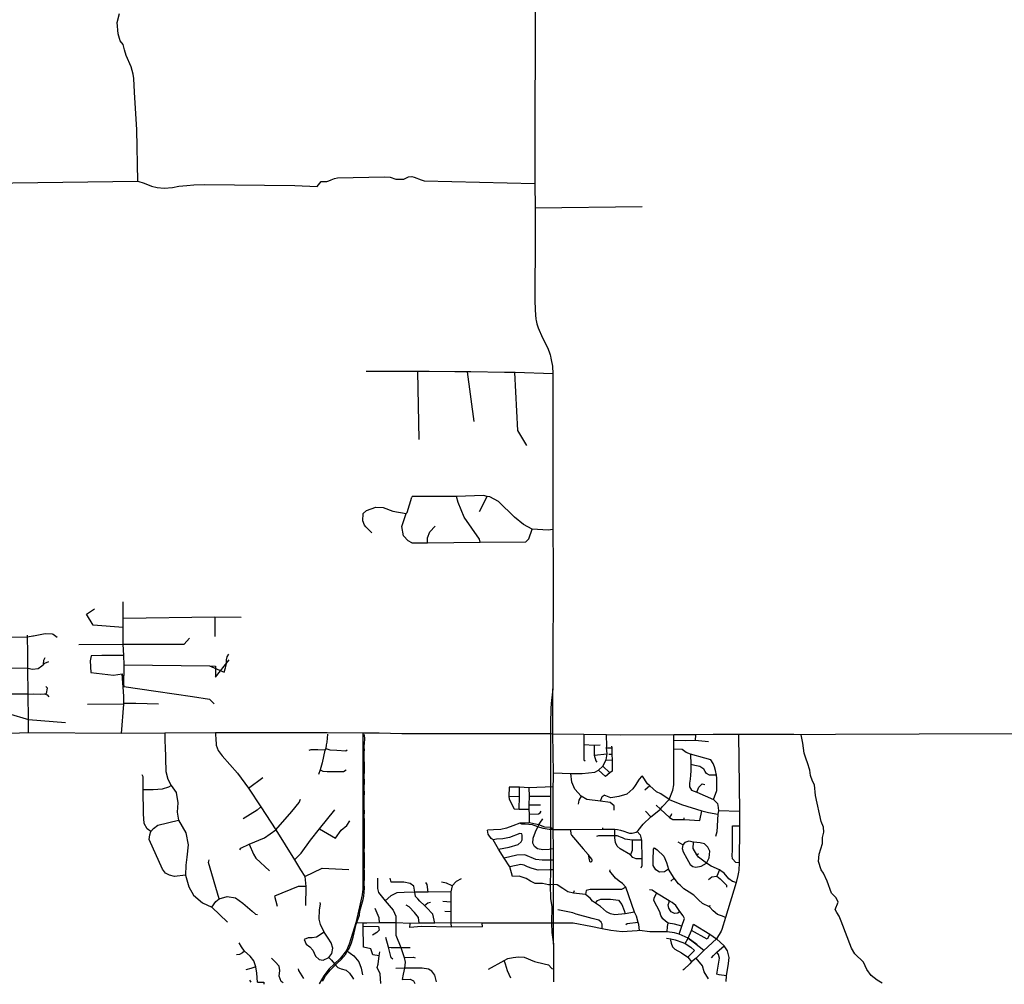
# Model space of a CAD drawing. Header units: millimetres. Extents: x 35 to 72953, y -43 to 70184.
# Tile 158 of 204: x 47997 to 56317, y -27 to 8122. Entities that reach past the tile are written whole.
import ezdxf

# ---------------------------------------------------------------- set-up
doc = ezdxf.new("R2010")
doc.units = ezdxf.units.MM
doc.layers.add('roads_2', color=2, linetype='Continuous')
doc.layers.add('roads_3', color=3, linetype='Continuous')

msp = doc.modelspace()

# ---------------------------------------------------------------- linework, layer by layer
at = {"layer": 'roads_2'}
for points in [[(52483.41, 2087.85), (52482.62, 1749.43), (52482.7, 1710.5), (52482.89, 1620.17), (52483.01, 1560.93), (52483.18, 1480.51), (52483.57, 1296.44), (52483.58, 1290), (52483.51, 1280.31), (52483.43, 1272.09), (52483.69, 1106.76), (52483.89, 1007.76), (52484.05, 931.18), (52480.56, 814.38), (52481.74, 693.43), (52492.69, 628.95), (52492.5, 487.79), (52494.73, 410.51), (52506.99, 313.04)], [(52506.99, 313.04), (52508.21, 325.92), (52506.79, 488.65), (52506.83, 815.2), (52509.03, 938.49), (52507.14, 1020.34), (52506.88, 1117.52), (52505.84, 1281.79), (52506.33, 1493.75), (52505.93, 1640.2), (52506.93, 1710.83), (52507.92, 1758.53), (52503.38, 2085.79)]]:
    msp.add_lwpolyline(points, dxfattribs=at)
at = {"layer": 'roads_3'}
for points in [[(52353.67, 8490.25), (52351.55, 6737.65), (52352, 6531.34), (52352.49, 6350.56), (52352.17, 6319.3), (52351.84, 6293.43), (52349.53, 5754.33), (52351.8, 5666.67), (52360.02, 5592.18), (52361.28, 5580.94), (52367.86, 5552.17), (52377.79, 5517.84), (52414.4, 5435.01), (52458.26, 5353.19), (52471.92, 5315.47), (52478.7, 5290.63), (52482.27, 5278.36), (52485.89, 5263.39), (52489.07, 5248.66), (52499, 5196.17), (52503.21, 5130.28), (52501.73, 4818.62), (52502.39, 4504.89), (52502.67, 4189.81), (52502.54, 3872.5), (52502.18, 3813.83), (52504.42, 3511.39), (52502.85, 2543.31), (52501.52, 2469.88)], [(48994.58, 6757.98), (48988.06, 7190.92), (48968.8, 7508.9), (48962.83, 7624.72), (48955.59, 7661.95), (48938.2, 7723.66), (48896.19, 7819.13), (48883.17, 7868.1), (48871.57, 7911.09), (48846.96, 7942.41), (48828.16, 8003.23), (48822.23, 8099.66), (48840.8, 8174.95)], [(47514.58, 6737.75), (48994.58, 6757.98)], [(48994.58, 6757.98), (49049.39, 6740.34), (49111.4, 6715.07), (49160.44, 6703.3), (49219.58, 6697.53), (49287.29, 6703.52), (49342.05, 6714.59), (49409.76, 6721.48), (49470.29, 6727.57), (49556.71, 6728.51), (50323.57, 6722.39), (50512.39, 6712.55), (50544.05, 6755.73), (50591.56, 6754.93), (50609.4, 6761.07), (50629.03, 6767.75), (50657.81, 6780.45), (50682.26, 6786.48), (51078.66, 6793.12), (51127.59, 6792.33), (51176.64, 6773.92), (51206.96, 6773.98), (51244.36, 6775.72), (51281.82, 6793.53), (51310.62, 6797.02), (51329.43, 6792.73), (51390.01, 6769.24), (51414.49, 6761.65), (52351.55, 6737.65)], [(52352, 6531.34), (53258.64, 6544.92)], [(52503.21, 5130.28), (52183.75, 5140.69), (52178.37, 5140.79), (52093.63, 5142.17), (51809.19, 5146.79), (51778.3, 5146.73), (51674.57, 5146.52), (51456.07, 5148.74), (51358.39, 5150.1), (51293.49, 5150.96), (50925.26, 5150.35)], [(51358.39, 5150.1), (51369.36, 4574.51)], [(51778.3, 5146.73), (51834.89, 4726.75)], [(52178.37, 5140.79), (52204.61, 4651.8), (52280.82, 4525.93)], [(51262.62, 3949.48), (51272.71, 3959.69), (51311.57, 4089.01)], [(52502.18, 3813.83), (52461.64, 3809.27), (52327.08, 3816.63), (52255.86, 3857.17), (52179.58, 3918.08), (52042.12, 4052.47), (51971, 4090.46), (51948.13, 4092.96), (51917.6, 4102.98), (51689.08, 4094.98), (51313.16, 4094.34), (51311.57, 4089.01)], [(51887.79, 3709.21), (51882.74, 3732.14), (51752.83, 3919.87), (51701.84, 4041.69), (51689.08, 4094.98)], [(51882.25, 3968.35), (51948.13, 4092.96)], [(50922.25, 3838.41), (50909.66, 3852.35), (50896.93, 3887.9), (50899.35, 3951.42), (50927.27, 3976.86), (51005.92, 4002.4), (51069.41, 3999.97), (51150.81, 3969.65), (51262.62, 3949.48)], [(51311.29, 3703.17), (51278.81, 3719), (51241.98, 3760.08), (51225.61, 3838.99), (51262.62, 3949.48)], [(50972.91, 3787.04), (50922.25, 3838.41)], [(51443.37, 3703.43), (51443.29, 3744), (51463.5, 3794.92), (51509.13, 3843.23)], [(51311.29, 3703.17), (51443.37, 3703.43), (51887.79, 3709.21), (52273.93, 3709.89), (52299.29, 3735.33), (52327.08, 3816.63)], [(48858.06, 2090.72), (48876.22, 2338.02), (48878.57, 2348.54), (48877.34, 2406.73), (48864.17, 2595.17), (48877.38, 2488.55), (48878.97, 2672.67), (48878.6, 2751.13), (48871.18, 2846.21), (48872.26, 2985.76), (48872.12, 3065.12), (48871.88, 3204.01)], [(48560.74, 3099.5), (48630.77, 3143.96)], [(48872.26, 2985.76), (48619.01, 3006.16), (48560.74, 3099.5)], [(47514.37, 3041.91), (47509.92, 2988.48), (47572.62, 2899.58), (48064.02, 2909.36), (48107.85, 2916.64), (48114.84, 2917.87), (48212.98, 2935.55), (48271.19, 2932.43), (48280.55, 2931.89), (48314.42, 2905.79)], [(48872.12, 3065.12), (49645.08, 3076.37)], [(49645.08, 3076.37), (49869.38, 3074.03)], [(49645.08, 3076.37), (49647.65, 2911.44)], [(48072.8, 2096.49), (48072.65, 2210.85), (48070.03, 2424.44), (48067.3, 2642.46), (48065.67, 2771.7), (48064.02, 2909.36), (48063.9, 2922.66)], [(48497.97, 2844.34), (48871.18, 2846.21), (49387.46, 2847.24), (49432.06, 2896.31)], [(48878.6, 2751.13), (48712.11, 2750.62), (48691.61, 2750.58), (48602.05, 2746.29), (48591.53, 2704.31)], [(49602.2, 2661.98), (49724.16, 2610.44), (49736.95, 2645.27), (49744.25, 2679.98), (49744.19, 2714.67), (49751.42, 2738.41), (49764.32, 2762.15)], [(47483.72, 2654.69), (48067.3, 2642.46), (48104.54, 2635.76), (48153.39, 2639.61), (48183.39, 2662.16), (48199.25, 2675.82), (48209.62, 2684.71), (48243.43, 2699.73)], [(48199.25, 2675.82), (48202.12, 2710.85), (48213.32, 2733.37)], [(48591.53, 2704.31), (48599.26, 2606.87)], [(48878.97, 2672.67), (49602.2, 2661.98), (49652.66, 2661.19)], [(49652.66, 2661.19), (49651.49, 2567.5), (49767.35, 2714.47)], [(48599.26, 2606.87), (48789.51, 2583.17), (48864.17, 2595.17)], [(48070.03, 2424.44), (47814.62, 2423.9), (47756.45, 2459.39), (47698.37, 2499.31)], [(48070.03, 2424.44), (48116.23, 2426.18), (48172.55, 2422.5), (48206.18, 2427.33), (48225.08, 2430.02), (48232.56, 2475.03), (48217.51, 2489.97)], [(48206.18, 2427.33), (48228.88, 2418.83), (48243.93, 2400.12)], [(48877.38, 2488.55), (49148.74, 2448.6), (49456.95, 2404.7), (49599.95, 2382.68), (49640.28, 2342.74)], [(52501.52, 2469.88), (52488.4, 2343.97), (52486.48, 2302.76), (52485.28, 2246.88), (52483.13, 2231.99), (52482.35, 2184.78), (52483.41, 2087.85)], [(52503.38, 2085.79), (52501.52, 2469.88)], [(48876.22, 2338.02), (48571.77, 2337.6)], [(48878.57, 2348.54), (48979.59, 2346.72), (49169.71, 2343.4)], [(47863.98, 2290.53), (47899.75, 2259.44), (48072.65, 2210.85), (48383.2, 2183.22)], [(56493.82, 2088.03), (55599.11, 2086.53), (54892.23, 2083.58), (54600.56, 2081.41), (54537.97, 2082.61), (54072.03, 2082.21), (53857.26, 2082.53), (53709.3, 2081.46), (53678.13, 2081.51), (53523.54, 2079), (53071.11, 2078.14), (52956.98, 2079.2), (52954.78, 2079.23), (52764.2, 2082), (52503.38, 2085.79), (52483.41, 2087.85), (51227.83, 2088.77), (51034.52, 2093.41), (50896.43, 2094.22), (50595.5, 2096.12), (50276.46, 2096.05), (49652.42, 2095.97), (49225.22, 2093.14), (48858.06, 2090.72), (48072.8, 2096.49), (47531.97, 2077.19)], [(49225.22, 2093.14), (49224.35, 2011.36), (49225.35, 1989.92), (49231.88, 1770.23), (49249.18, 1704.43), (49277.67, 1651.01), (49320.35, 1592.57), (49334.7, 1505.82), (49328.76, 1427.1), (49339.02, 1359.53), (49402.07, 1252.68), (49420.56, 1152.07), (49408.57, 1047.11), (49402.56, 978.24), (49399.73, 895.74), (49425.25, 796.91), (49464.92, 724.32), (49543.06, 661.65), (49621.26, 623.71), (49754.31, 496.8)], [(49652.42, 2095.97), (49653.02, 2073.64), (49653.58, 2052.33), (49658.73, 1993.77), (49673.97, 1949.21), (49707.41, 1902.13), (49838.77, 1756.12), (49931.87, 1628.54), (50034.97, 1471.71), (50163.13, 1276.78), (50318.61, 1023.48), (50370.11, 939.58), (50408.04, 883.19), (50414.93, 798.86), (50411.9, 637.4)], [(50598.9, 2085.28), (50593.96, 2018.68), (50587.92, 1994.46), (50584.93, 1964.18), (50576.85, 1952.06), (50552.73, 1843.05), (50537.63, 1783.5), (50523.56, 1745.38)], [(50896.43, 2094.22), (50898.01, 776.7), (50892.02, 728.78), (50868.08, 626.02), (50837.18, 493.31), (50781.31, 312.33), (50757.63, 257.64), (50704.58, 191.8), (50657.63, 145.04), (50610.35, 101.6), (50566.35, 44.5), (50527.44, -24.19)], [(50555.47, -1.5), (50568.62, 15.43), (50574.74, 33.45), (50580.34, 43.35), (50624.67, 95.32), (50654.04, 126.92), (50684.2, 152.63), (50711.27, 178.68), (50754.02, 227.69), (50760.33, 243.09), (50781.31, 274.17), (50802, 323.9), (50815.6, 369.59), (50840.81, 480.45), (50867.71, 557.38), (50870.44, 590.68), (50877.82, 611.45), (50881.51, 631.32), (50901, 688.68), (50906.76, 718.47), (50911.63, 784.25), (50909.53, 822.84), (50909.69, 871.78), (50910.4, 935.16), (50907.34, 943.99), (50912.12, 959.13), (50909.8, 983.84), (50911.7, 1005.23), (50911.66, 1026.67), (50910.3, 1074.6), (50909.23, 1104.1), (50911.21, 1131.61), (50911.04, 1258.8), (50910.38, 1335.24), (50910.57, 1368.28), (50907.24, 1383.91), (50911.96, 1435.13), (50908.54, 1458.51), (50908.63, 1547.81), (50911.32, 1592.97), (50908.99, 1621.21), (50910.69, 1693.67), (50908.54, 1723.37), (50910.53, 1777.66), (50910.02, 1780.69), (50910.33, 1842.43), (50907.57, 1865.69), (50908.75, 1908.82), (50908.63, 1934.49), (50910.88, 1951.64), (50907.61, 1978.94), (50911.52, 2011.42), (50913.75, 2042.2), (50910.11, 2083.81)], [(52764.2, 2082), (52764.49, 1997.25), (52764.92, 1869.2), (52775.08, 1860.64)], [(53709.3, 2081.46), (53705.55, 2031.23)], [(54072.03, 2082.21), (54080.65, 1433.1), (54079.33, 1310.16), (54075.99, 998.88), (54075.32, 936.22), (54071.47, 919.91)], [(55285.1, -17.52), (55242.09, 8.01), (55191.17, 45.91), (55155.95, 97.24), (55128.01, 159.5), (55054.22, 230.38), (55026.13, 278.64), (54939.12, 507), (54922.92, 547.3), (54902.16, 578.03), (54889.34, 605.93), (54913.69, 667.71), (54895.38, 702.42), (54857.19, 741.72), (54819.74, 844.43), (54790.65, 910.45), (54770.17, 938.33), (54747.85, 1008.86), (54752.67, 1072.49), (54779.73, 1163.09), (54781.52, 1212.66), (54791.04, 1257.13), (54788.31, 1300.46), (54768.81, 1346.78), (54720.9, 1568.97), (54713.13, 1658.65), (54697, 1688.5), (54678.84, 1737.95), (54673.28, 1782.83), (54653.28, 1842.8), (54643.07, 1875.22), (54626.03, 1925.7), (54616.15, 2008.65), (54600.56, 2081.41)], [(52507.92, 1758.53), (52653.39, 1754.7), (52750.29, 1753.19), (52857.53, 1764.76), (52889.38, 1781.15), (52926.04, 1815.38), (52953.72, 1869.07), (52960.27, 1918.85), (52957.02, 1971.43), (52957.9, 1985.53), (52954.78, 2079.23)], [(52764.49, 1997.25), (52850.84, 1992.98), (52902.53, 1995.11)], [(53264.44, 1326.54), (53329.61, 1388.45), (53411.42, 1451.63), (53429.6, 1475.16), (53486.47, 1532.8), (53516.87, 1611.93), (53524.76, 1657.52), (53523.81, 1915.29), (53525.35, 1960.25), (53524.25, 2032.19), (53523.54, 2079)], [(53818.18, 2022.38), (53705.55, 2031.23), (53620.67, 2030.74), (53524.25, 2032.19)], [(50576.85, 1952.06), (50517.03, 1953.96), (50456.2, 1952.84), (50442.02, 1946.76)], [(50584.93, 1964.18), (50619.43, 1952.14), (50676.21, 1950.24), (50754.34, 1944.58), (50765.47, 1953.69)], [(52850.84, 1992.98), (52852.03, 1908.23), (52866.32, 1860.33), (52872.93, 1849.25)], [(52852.03, 1908.23), (52960.27, 1918.85)], [(52999.01, 1984.4), (53000.5, 1971.41), (53001.8, 1917.28), (53004.7, 1865.37), (53005.04, 1813.43), (53004.85, 1774.62), (52984.88, 1759.57), (52946.17, 1727.47)], [(52957.02, 1971.43), (53000.5, 1971.41)], [(52975.85, 1916.17), (53001.8, 1917.28)], [(53856.13, 1838.8), (53836.31, 1867.91), (53785.47, 1883.19), (53665.85, 1915.86), (53629.48, 1929.98), (53593.95, 1957.42), (53525.35, 1960.25)], [(53665.85, 1915.86), (53669.65, 1830.45), (53667.91, 1806.65), (53667.35, 1776), (53665.94, 1740.69), (53661.97, 1704.34), (53656.26, 1672.22), (53656.54, 1640.74), (53674.37, 1613.75), (53718.32, 1596), (53859.08, 1534.27), (53893.7, 1500.96), (53900.56, 1466.57), (53903.29, 1437.53), (53895.57, 1409.04), (53886.93, 1261.83), (53877.29, 1220.29)], [(52953.72, 1869.07), (53004.7, 1865.37)], [(53886.26, 1739.16), (53825.64, 1738.49), (53802.3, 1753.15), (53790.53, 1771.54), (53778.47, 1790.39), (53743.46, 1813.21), (53702.59, 1822.33), (53669.65, 1830.45)], [(53859.08, 1534.27), (53887.86, 1608.93), (53887.77, 1714.95), (53886.26, 1739.16), (53877.09, 1778.37), (53868.4, 1809.09), (53856.13, 1838.8)], [(50537.63, 1783.5), (50559.95, 1774.46), (50596.51, 1770.74), (50734.34, 1770.75), (50756.67, 1783.16)], [(52741.39, 1561.49), (52688.62, 1621.49), (52664.32, 1680.97), (52653.39, 1754.7)], [(52889.38, 1781.15), (52946.17, 1727.47)], [(52926.04, 1815.38), (52984.88, 1759.57)], [(49105.59, 1263.1), (49075.6, 1285.65), (49049.1, 1329.75), (49043.88, 1412.48), (49041.51, 1619.57), (49040.3, 1724.24), (49032.15, 1743.4)], [(49931.87, 1628.54), (50051.94, 1719.76)], [(53261.34, 1730.67), (53252.41, 1727.45), (53231.1, 1706.01), (53198.48, 1652.12), (53177.94, 1623.96), (53127.31, 1579.27), (53061.35, 1559.98), (52992.49, 1546.7), (52935.52, 1569.92)], [(53486.47, 1532.8), (53415.02, 1582.45), (53379.37, 1599), (53320.99, 1648.05), (53303.54, 1665.5), (53261.34, 1730.67)], [(53718.32, 1596), (53735.91, 1637.87), (53765.27, 1666.31), (53787.3, 1661.62)], [(49041.51, 1619.57), (49125.65, 1618.46), (49203.75, 1622.88), (49258.47, 1640.13), (49277.67, 1651.01)], [(52299.81, 1633.1), (52220.91, 1637.52), (52134.73, 1638.35), (52131.85, 1561.67), (52132.96, 1536.69), (52174.65, 1454.8), (52219.27, 1452.88), (52300.39, 1451.38)], [(52219.27, 1452.88), (52220.22, 1560.1), (52220.91, 1637.52)], [(52505.93, 1640.2), (52299.81, 1633.1)], [(52299.81, 1633.1), (52301.68, 1560.71), (52300.42, 1489.92), (52300.39, 1451.38), (52301.5, 1409.25), (52303.45, 1335.41)], [(53320.99, 1648.05), (53281.22, 1611.72)], [(49858.66, 1109.33), (49864.73, 1121.45), (49937.66, 1157.91), (50065.31, 1210.61), (50163.13, 1276.78), (50296.06, 1433.63), (50359.97, 1509.4), (50370.79, 1537.2)], [(52131.85, 1561.67), (52220.22, 1560.1)], [(52301.68, 1560.71), (52483.01, 1560.93)], [(52741.39, 1561.49), (52720.76, 1527.12), (52716.85, 1495.02)], [(53021.65, 1444.65), (53019.53, 1481.09), (52985.63, 1508.23), (52905.94, 1520.77), (52790.02, 1534.28), (52741.39, 1561.49)], [(52905.94, 1520.77), (52920.33, 1559.69), (52935.52, 1569.92)], [(53486.47, 1532.8), (53588.87, 1492.43), (53760.71, 1438.3), (53816.53, 1425.01), (53895.57, 1409.04)], [(50034.97, 1471.71), (50003.06, 1444.33), (49886.57, 1369.71)], [(50318.61, 1023.48), (50374.75, 1081.64), (50454.59, 1190.26), (50531.72, 1285.68), (50659, 1447.84)], [(52300.42, 1489.92), (52397.19, 1488.6)], [(52301.5, 1409.25), (52380.62, 1411.9), (52395.81, 1421.01), (52404.9, 1435.15)], [(53329.61, 1388.45), (53284.34, 1434.2)], [(53411.42, 1451.63), (53374.43, 1486.54)], [(53411.42, 1451.63), (53487.71, 1382.04), (53515.15, 1365.64), (53613.02, 1363.82), (53745.6, 1357), (53760.71, 1438.3)], [(53487.71, 1382.04), (53501.37, 1399.66), (53509.32, 1415.45)], [(54080.65, 1433.1), (53903.29, 1437.53)], [(49399.73, 895.74), (49304.38, 883.21), (49263.86, 893.48), (49230.37, 912.6), (49204.91, 945.6), (49091.93, 1194.62), (49097.94, 1236), (49105.59, 1263.1), (49127.24, 1289.53), (49164.76, 1316.08), (49339.02, 1359.53)], [(50531.72, 1285.68), (50665.45, 1206.81), (50713.81, 1273.73), (50762.77, 1315.21), (50788.07, 1353.38)], [(52222.97, 1334.13), (52165.37, 1311.03), (52109.54, 1291.25), (52062.61, 1279.33), (51999.9, 1277.74), (51951.71, 1274.97)], [(52505.84, 1281.79), (52483.57, 1296.44), (52435.6, 1299.95), (52383.98, 1319.72), (52303.45, 1335.41), (52222.97, 1334.13)], [(52505.84, 1281.79), (52471.1, 1279.52), (52422.1, 1288.18), (52374.52, 1303.07), (52331.74, 1319.01), (52268.69, 1326.39), (52239.1, 1326.18), (52222.97, 1334.13)], [(52506.88, 1117.52), (52471.71, 1110.53), (52417.32, 1108.91), (52373.56, 1116.91), (52348.88, 1136.89), (52333.69, 1164.13), (52336.14, 1207.51), (52357.18, 1261.02), (52374.52, 1303.07), (52383.98, 1319.72), (52392.24, 1334.27), (52417.18, 1369.54)], [(53613.02, 1363.82), (53613.58, 1378.57)], [(52161.75, 884.47), (52139.31, 964.93), (52091.2, 1039.57), (52043.37, 1115.4), (51998.04, 1191.82), (51981.91, 1204.75), (51956.68, 1242.29), (51951.71, 1274.97)], [(52505.84, 1281.79), (52652.56, 1281.26), (52925.73, 1282.35), (52992.56, 1282.97), (53025.7, 1282.18), (53048.25, 1280.33), (53072.89, 1275.55), (53101.18, 1267.32), (53133.64, 1256.01), (53150.82, 1250.69), (53162.62, 1249.16), (53173.72, 1249.35), (53185.34, 1251.28), (53196.26, 1254.58), (53206.13, 1259.09), (53215.83, 1264.81), (53222.41, 1271.56), (53264.44, 1326.54)], [(52652.56, 1281.26), (52652.75, 1266.26), (52653.33, 1253.01), (52654.89, 1243.14), (52660.61, 1232.74), (52758.7, 1117.53), (52800.64, 1068.44)], [(52925.73, 1282.35), (52925.89, 1294.65)], [(53253.87, 1031.71), (53206.97, 1033.13), (53178.05, 1044.16), (53158.23, 1067.33), (53072.44, 1117.09), (53045.81, 1138.29), (53031.77, 1170.47), (53027.13, 1208.8), (53026.52, 1226.95), (53025.7, 1282.18)], [(53215.83, 1264.81), (53240.5, 1234.49), (53252.51, 1190.61), (53253.87, 1031.71), (53254.52, 974.3), (53246.68, 954.51)], [(54075.99, 998.88), (54048.41, 1002.61), (54020.63, 1033.76), (54016.85, 1060.05), (54020.73, 1104.9), (54021.71, 1229.26), (54021.78, 1310.48), (54079.33, 1310.16)], [(52244.57, 1231.69), (52239.68, 1243.68), (52224.42, 1245.89), (52135.37, 1213.96), (52080.31, 1202.93), (52025.2, 1198.35), (51998.04, 1191.82)], [(52043.37, 1115.4), (52133.28, 1130.66), (52209.07, 1154.9), (52234.86, 1174.87), (52242.15, 1193.36), (52244.57, 1231.69)], [(53252.51, 1190.61), (53172.19, 1190.16), (53153.41, 1191.83), (53134.76, 1194.71), (53115.01, 1200.05), (53090.21, 1209.27), (53073.15, 1216.55), (53061.48, 1221.17), (53054, 1223.83), (53045.41, 1226.01), (53035.6, 1226.97), (53026.52, 1226.95), (52887.81, 1226.28), (52879.59, 1224.92), (52870.52, 1221.98)], [(53172.19, 1190.16), (53172.12, 1103.76), (53168.09, 1088.11), (53158.23, 1067.33)], [(53600.87, 1152.09), (53561.52, 1174.65)], [(53692.07, 1174.49), (53651.49, 1182.48), (53619.08, 1169.28), (53600.87, 1152.09), (53595.86, 1120.8), (53603.27, 1093.02), (53633.82, 1035.57), (53662.32, 985.19), (53685.43, 968.64), (53711.8, 962.64), (53756.4, 969.8), (53801.71, 995.13)], [(54050.92, 832.94), (54020.3, 842.29), (53989.08, 864.83), (53951.2, 910.7), (53922.76, 931.83), (53911.85, 940.33), (53841.56, 969.99), (53801.71, 995.13), (53732.9, 1047.45), (53717.91, 1067.04), (53688.14, 1118.99), (53692.07, 1174.49)], [(53801.71, 995.13), (53822.4, 1041.03), (53829.12, 1098.11), (53812.82, 1131.37), (53784.37, 1158.55), (53748.1, 1168), (53692.07, 1174.49)], [(49937.66, 1157.91), (49974.32, 1073.22), (49992.63, 1038.95), (50108.42, 930.18)], [(53361.69, 1125.33), (53385.05, 1108.22), (53439.92, 1053.87), (53462.9, 1002.75), (53480.72, 944.97), (53446.29, 923.72), (53403.71, 920.6), (53372.24, 938.68), (53350.87, 975.97), (53349.76, 1020.37), (53352.59, 1115.23), (53361.69, 1125.33)], [(49681.91, 695.21), (49593.19, 1003.06), (49598.17, 1023.99)], [(52507.14, 1020.34), (52476.28, 1020.33), (52411.4, 1020.38), (52359.47, 1027.12), (52264.49, 1067.35), (52199.12, 1063.15), (52091.2, 1039.57)], [(52800.64, 1068.44), (52804, 1057.21), (52807.46, 1038.25), (52809.75, 1023.58), (52812.03, 1013.76), (52815.67, 1009.28), (52821.58, 1007.38), (52827.47, 1008.26), (52831.8, 1011.55), (52834.57, 1016.04), (52834.9, 1022.26), (52831.24, 1029.16), (52800.64, 1068.44)], [(53717.91, 1067.04), (53733.85, 1077.71)], [(50408.04, 883.19), (50554.22, 954.91), (50778.61, 942.42)], [(52509.03, 938.49), (52477.98, 938.95), (52378.85, 937.92), (52327.34, 949.95), (52289.64, 966.04), (52260.29, 979.81), (52231.5, 983.73), (52139.31, 964.93)], [(53235.48, 427.41), (53228.12, 477.31), (53223.11, 495.47), (53210.83, 548.92), (53193.42, 582.18), (53119.95, 792.91), (53090.59, 825.14), (53062.05, 843.24), (53032.69, 870.42), (52983.9, 927.83), (52985.8, 940.95)], [(53960.71, 537.74), (53934.78, 547.46), (53893.18, 563.52), (53857.62, 594.72), (53825.09, 627.94), (53767.24, 655.06), (53732.7, 685.25), (53694.08, 724.51), (53654.73, 750.06), (53609.8, 778.82), (53578.3, 810.03), (53564.08, 822.11), (53528.54, 869.45), (53480.72, 944.97)], [(53911.85, 940.33), (53889.41, 885.34)], [(54071.47, 919.91), (54064.87, 891.96)], [(51020.07, 869.29), (51020.45, 781.9), (51028.42, 749.23), (51085.35, 677.54), (51153.89, 598.31), (51177.03, 547.25), (51174.79, 491.91)], [(51504.71, 490.45), (51489.34, 564.02), (51435.92, 622.32), (51417.99, 638.95), (51378.83, 676.31), (51361.51, 695.04), (51343.27, 714.03), (51337.59, 751.56), (51328.64, 800.68), (51295.96, 824.42), (51243.41, 834.81), (51165.34, 835.67), (51136.95, 835.61), (51126.53, 869.5)], [(51449.2, 750.06), (51441.16, 816.03), (51428.76, 832.76)], [(51651.88, 804.95), (51603.37, 826.44), (51560.57, 835.04)], [(51727.8, 863.63), (51685.24, 839.92), (51651.88, 804.95), (51639.94, 753.28), (51639.69, 665.63), (51640.93, 612.43), (51641.17, 585.35), (51641.55, 541.16), (51641.93, 490.61), (51642.65, 455.86)], [(52506.83, 815.2), (52480.56, 814.38), (52464.99, 814.26), (52414.04, 823.92), (52353.39, 825.03), (52314.15, 845.06), (52278.17, 866.85), (52234.9, 880.47), (52216.95, 886.12), (52161.75, 884.47)], [(53528.54, 869.45), (53498.18, 844.17)], [(54064.87, 891.96), (54050.92, 832.94), (53960.71, 537.74), (53929.18, 434.56), (53923.99, 422.83), (53885.44, 357.45), (53779, 259.56), (53714.5, 194.83), (53675.02, 162.46), (53658.97, 146.13)], [(53816.47, 856.98), (53847.1, 879.65), (53889.41, 885.34), (53917.08, 864.67), (53969.68, 809.89), (53970.99, 793.15)], [(50414.93, 798.86), (50349.98, 799.47), (50151.71, 716.53), (50173.88, 631.63)], [(51639.94, 753.28), (51449.2, 750.06), (51337.59, 751.56), (51245.53, 748.75), (51185.29, 744.74), (51134.89, 720.58), (51085.35, 677.54)], [(53193.42, 582.18), (53112.43, 567.87), (53027.28, 559.62), (52989.75, 566.6), (52955.23, 584.69), (52906.47, 628.99), (52863.82, 659.17), (52838.33, 675.26), (52817.09, 700.44), (52778.49, 730.63), (52677.07, 743.52), (52628.28, 754.53), (52585.73, 782.69), (52538.02, 811.85), (52506.83, 815.2)], [(52677.07, 743.52), (52684.12, 765.74)], [(53119.95, 792.91), (53082.58, 774.67), (52818.96, 773.09), (52784.5, 765.95), (52778.49, 730.63)], [(53571.08, 395.31), (53592.25, 462.94), (53613.65, 528.99), (53603.21, 549.75), (53576.77, 588.04), (53540.4, 638.81), (53509.72, 664.57), (53486.37, 678.65), (53377.94, 743.4), (53342.4, 767.53), (53319.88, 771.12)], [(49621.26, 623.71), (49654.58, 672.96), (49681.91, 695.21), (49751.83, 715.51), (49819.84, 702.78), (49882.74, 659.24), (49960.94, 589.77), (49990.45, 564.85), (50005.6, 562.61)], [(51417.99, 638.95), (51445.32, 662.27), (51467.62, 666.35)], [(51639.69, 665.63), (51572.05, 671.6)], [(52863.82, 659.17), (52878.88, 681.39), (52908.37, 690.55), (52988.47, 691.73), (53057.99, 683.32), (53085.8, 646.52), (53104.16, 596.11), (53112.43, 567.87)], [(53592.25, 462.94), (53531.42, 480.98), (53477.86, 490.35), (53453.49, 505.42), (53431.14, 525.56), (53413.64, 554.38), (53405.46, 584.64), (53356.79, 679.78), (53357.55, 700.57), (53377.94, 743.4)], [(53576.77, 588.04), (53557.52, 574.87), (53531.22, 571.79), (53502.8, 583.84), (53483.47, 615.08), (53476.31, 644.33), (53484.37, 667.55), (53486.37, 678.65)], [(50610.17, 199.73), (50635.47, 233.84), (50644, 279.27), (50630.46, 322.53), (50603.51, 362.84), (50569.21, 413.83), (50539.91, 476.75), (50528.96, 523.24), (50530.56, 600.84), (50538.57, 650.81), (50535.5, 662.91)], [(51037.6, 491.01), (51033.84, 535.33), (50999.93, 611.64)], [(51371.86, 488.59), (51368.51, 535.98), (51333.95, 578.29), (51289.25, 626.63), (51263.05, 642.12)], [(51641.17, 585.35), (51589.45, 588.89)], [(52919.28, 441.87), (52919.97, 480.68), (52911.82, 497.82), (52890.49, 514.92), (52834.59, 529.94), (52699.75, 565.98), (52671.34, 576.02), (52544.54, 600.98)], [(53825.09, 627.94), (53833.18, 640.07)], [(50930, 489.87), (50900.36, 489.59), (50837.18, 493.31)], [(50903.79, 286.22), (50900.81, 462.81), (50900.36, 489.59)], [(50900.81, 462.81), (51030.48, 461.15), (51033.58, 431.38), (51015.88, 409.14), (50993.82, 397.39), (50979.92, 388.9)], [(53321.59, 416.96), (53235.48, 427.41), (53215.11, 424.8), (53088.38, 416.45), (52992.02, 426.33), (52919.28, 441.87), (52823.64, 462.3), (52675.59, 489.23), (52506.79, 488.65), (52492.5, 487.79), (51906.09, 488.6), (51641.93, 490.61), (51504.71, 490.45), (51371.86, 488.59), (51296.98, 487.6), (51174.79, 491.91), (51037.6, 491.01), (50930, 489.87)], [(51174.79, 491.91), (51176.64, 388.41), (51217.05, 283.27), (51244.97, 200.23), (51254.28, 158.3), (51247.83, 110.27), (51237.99, 59.21), (51230.42, 13.18)], [(51908.9, 456.79), (51642.65, 455.86), (51392.74, 461.35), (51294.51, 453.19), (51296.98, 487.6)], [(51908.9, 456.79), (51906.09, 488.6)], [(53223.11, 495.47), (53130.87, 483.15), (53118.72, 474.05)], [(53413.86, 417.16), (53321.59, 416.96)], [(53779, 259.56), (53645.52, 363.74), (53718.29, 309.86), (53645.52, 363.74), (53571.08, 395.31), (53529.48, 406.31), (53469.63, 416.28), (53413.86, 417.16)], [(53469.63, 416.28), (53471.64, 460.66), (53477.86, 490.35)], [(53621.55, 316.51), (53645.52, 363.74), (53674.53, 427.37), (53690.82, 479.31)], [(53806.44, 354.18), (53674.53, 427.37)], [(53690.82, 479.31), (53828.25, 396.91), (53885.44, 357.45)], [(50569.21, 413.83), (50505.14, 370.72), (50470.16, 365.11), (50435.69, 366.56), (50399.99, 352.46)], [(50399.99, 352.46), (50416.81, 312.63), (50450.31, 288.48), (50475.71, 261.28), (50497.61, 210.37), (50527.57, 183.18), (50560.54, 177.19), (50610.17, 199.73)], [(51149.38, 184.78), (51135.97, 196.46), (51114.1, 285.13), (51090.21, 368.32)], [(53463.94, 363.27), (53498.69, 357.79), (53536.98, 349.3), (53600.15, 326.74), (53621.55, 316.51), (53669.52, 285.58), (53700.4, 257.96)], [(53498.69, 357.79), (53497.27, 345.24), (53502.14, 320.02), (53513.79, 289.46), (53533.94, 269.64), (53590.78, 239.75), (53642.5, 202.73), (53675.02, 162.46)], [(53828.25, 396.91), (53806.44, 354.18)], [(53968.47, -4.43), (53970.11, 44.55), (53985.88, 146.98), (53991.85, 198.96), (53978.03, 254.93), (53948.93, 298.65), (53885.44, 357.45)], [(49898.24, 253.65), (49880.01, 238.48), (49854.87, 225.01), (49830.54, 221.94)], [(50005.71, -10.54), (50001, 67.65), (49993.29, 120.62), (49975.46, 169.53), (49945.14, 211.05), (49898.24, 253.65), (49870.29, 287.9), (49852.99, 322.18)], [(50757.63, 257.64), (50821.58, 213.52), (50862.74, 161.62), (50884.14, 110.2), (50894.39, 52.7)], [(51034.51, 211.86), (50980.32, 222.95), (50964.76, 272.52), (50903.79, 286.22)], [(51114.1, 285.13), (51137.42, 284.16), (51217.05, 283.27), (51297.74, 284.06)], [(52506.99, 313.04), (52506.99, 231.67), (52508.68, 102.98), (52508.73, -6.58)], [(53642.5, 202.73), (53700.4, 257.96)], [(53844.31, 196.62), (53861.23, 217.36), (53888.83, 243.64), (53948.93, 298.65)], [(50224.77, -15.17), (50207.66, -2.39), (50190.34, 39.95), (50195.32, 88.4), (50191.19, 125.74), (50156.5, 161.29), (50126.02, 192.52)], [(50610.17, 199.73), (50631.77, 175.55), (50657.63, 145.04)], [(51050.31, -20.71), (51042.84, 62.37), (51018.41, 114.6), (51026.41, 143.62), (51034.51, 211.86)], [(51034.51, 211.86), (51040.86, 246.6)], [(51244.97, 200.23), (51325.55, 201.89), (51339.76, 195.86)], [(51958.59, 100.69), (52090.74, 174.44), (52123.11, 189.56), (52166.16, 199.27), (52213.56, 205.98), (52259.58, 202.14), (52346.8, 165.03), (52429.23, 145.56), (52466.28, 135.7), (52492.61, 107.3), (52508.68, 102.98)], [(52148.14, 24.11), (52118.19, 86.29), (52102.67, 142.64), (52090.74, 174.44)], [(53817.31, 17.46), (53782.44, 77.93), (53767.38, 127.35), (53714.5, 194.83)], [(53887.72, 59.47), (53910.23, 192.22), (53902.78, 224.51), (53888.83, 243.64)], [(49993.29, 120.62), (49950.23, 104.9), (49907.16, 94.73)], [(50398.25, 21.18), (50370.78, 67.55), (50355.38, 89.01), (50354.33, 104.14)], [(50657.63, 145.04), (50685.88, 114.86), (50714.29, 103.82), (50755.89, 91.28), (50783.56, 67.37), (50808.48, 31.09), (50818.9, 15.47)], [(51518.95, -5.26), (51504.61, 50.96), (51480.75, 83.65), (51452.64, 101.9), (51397.93, 108.2), (51247.83, 110.27), (51175.25, 106.28)], [(51397.93, 108.2)], [(51958.59, 100.69)], [(53610.19, 98.84), (53601.18, 90.87)], [(53658.97, 146.13), (53610.19, 98.84)], [(49951.96, -9.13), (49941.97, 6.7)], [(51230.42, 13.18), (51297.56, 16.15), (51324.15, 1.47), (51336.36, -20.7)], [(53970.11, 44.55), (53909.03, 51.45), (53887.72, 59.47)], [(50005.71, -10.54), (50044.24, -8.45), (50059.12, -9.23), (50060.67, -27.39)]]:
    msp.add_lwpolyline(points, dxfattribs=at)

doc.saveas('drawing.dxf')
